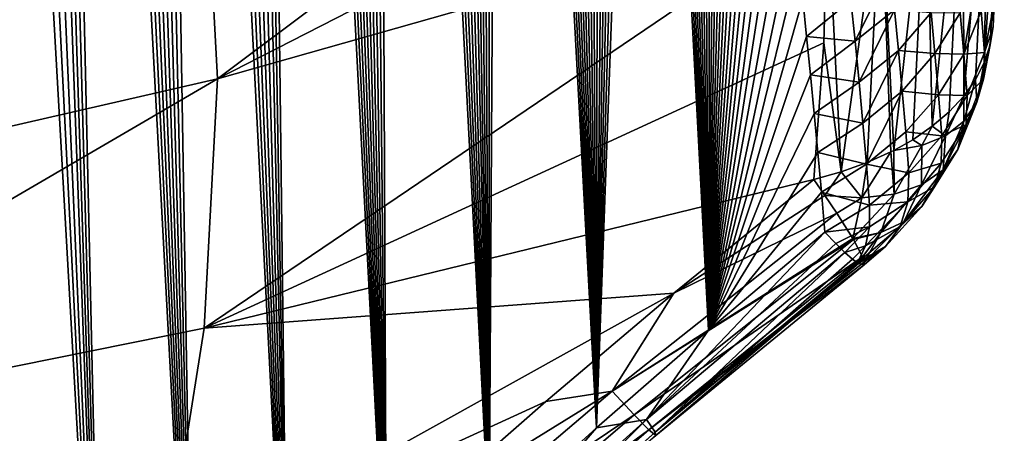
# Model space of a CAD drawing. Header units: metres. Extents: x -109 to 109, y -315 to 32.
# Tile 50 of 256: x -57.27 to -51.57, y -45.45 to -43.06. Entities that reach past the tile are written whole.
import ezdxf

# ---------------------------------------------------------------- set-up
doc = ezdxf.new("R2010")
doc.units = ezdxf.units.M
doc.layers.add('solid_K244242000C74_AAA', color=7, linetype='CONTINUOUS')

msp = doc.modelspace()

# ---------------------------------------------------------------- linework, layer by layer
at = {"layer": 'solid_K244242000C74_AAA'}
for points in [[(-56.776764, -48.210323, 56.532314), (-57.81488, -29.964819, 31.238884), (-57.692276, -30.040022, 31.557953)], [(-56.776764, -48.210323, 56.532314), (-57.268635, -48.759972, 56.311447), (-57.81488, -29.964819, 31.238884)], [(-56.776764, -48.210323, 56.532314), (-57.692276, -30.040022, 31.557953), (-57.567436, -30.125942, 31.890882)], [(-56.776764, -48.210323, 56.532314), (-57.567436, -30.125942, 31.890882), (-57.440353, -30.222376, 32.237381)], [(-56.776764, -48.210323, 56.532314), (-57.440353, -30.222376, 32.237381), (-57.354393, -30.292923, 32.476414)], [(-56.776764, -48.210323, 56.532314), (-57.354393, -30.292923, 32.476414), (-57.267448, -30.368692, 32.722126)], [(-56.776764, -48.210323, 56.532314), (-57.267448, -30.368692, 32.722126), (-57.179504, -30.449415, 32.974178)], [(-56.25893, -47.657288, 56.717468), (-57.179504, -30.449415, 32.974178), (-57.090576, -30.535357, 33.232883)], [(-56.25893, -47.657288, 56.717468), (-56.776764, -48.210323, 56.532314), (-57.179504, -30.449415, 32.974178)], [(-56.25893, -47.657288, 56.717468), (-57.090576, -30.535357, 33.232883), (-57.000671, -30.626858, 33.498646)], [(-56.25893, -47.657288, 56.717468), (-57.000671, -30.626858, 33.498646), (-56.90979, -30.724001, 33.771568)], [(-56.25893, -47.657288, 56.717468), (-56.90979, -30.724001, 33.771568), (-56.817924, -30.826532, 34.051319)], [(-56.25893, -47.657288, 56.717468), (-56.817924, -30.826532, 34.051319), (-56.725094, -30.93482, 34.338341)], [(-56.25893, -47.657288, 56.717468), (-56.725094, -30.93482, 34.338341), (-56.631325, -31.049271, 34.633102)], [(-56.25893, -47.657288, 56.717468), (-56.631325, -31.049271, 34.633102), (-56.536602, -31.169811, 34.93552)], [(-55.715214, -47.101196, 56.865753), (-56.536602, -31.169811, 34.93552), (-56.440926, -31.296284, 35.245399)], [(-55.715214, -47.101196, 56.865753), (-56.25893, -47.657288, 56.717468), (-56.536602, -31.169811, 34.93552)], [(-55.715214, -47.101196, 56.865753), (-56.440926, -31.296284, 35.245399), (-56.344334, -31.429161, 35.563271)], [(-55.715214, -47.101196, 56.865753), (-56.344334, -31.429161, 35.563271), (-56.246872, -31.568903, 35.889664)], [(-55.715214, -47.101196, 56.865753), (-56.246872, -31.568903, 35.889664), (-56.148502, -31.715212, 36.224243)], [(-55.715214, -47.101196, 56.865753), (-56.148502, -31.715212, 36.224243), (-56.049248, -31.868137, 36.567047)], [(-55.715214, -47.101196, 56.865753), (-56.049248, -31.868137, 36.567047), (-55.974266, -31.987507, 36.829918)], [(-55.715214, -47.101196, 56.865753), (-55.974266, -31.987507, 36.829918), (-55.898853, -32.111141, 37.098015)], [(-55.145679, -46.542526, 56.976097), (-55.898853, -32.111141, 37.098015), (-55.823017, -32.239033, 37.371338)], [(-55.145679, -46.542526, 56.976097), (-55.715214, -47.101196, 56.865753), (-55.898853, -32.111141, 37.098015)], [(-55.145679, -46.542526, 56.976097), (-55.823017, -32.239033, 37.371338), (-55.7467, -32.370857, 37.649529)], [(-55.145679, -46.542526, 56.976097), (-55.7467, -32.370857, 37.649529), (-55.669956, -32.506863, 37.93285)], [(-55.145679, -46.542526, 56.976097), (-55.669956, -32.506863, 37.93285), (-55.592827, -32.64732, 38.221592)], [(-55.145679, -46.542526, 56.976097), (-55.592827, -32.64732, 38.221592), (-55.515362, -32.7925, 38.516045)], [(-55.145679, -46.542526, 56.976097), (-55.515362, -32.7925, 38.516045), (-55.437572, -32.942451, 38.816273)], [(-55.145679, -46.542526, 56.976097), (-55.437572, -32.942451, 38.816273), (-55.359379, -33.096756, 39.12183)], [(-55.145679, -46.542526, 56.976097), (-55.359379, -33.096756, 39.12183), (-55.280846, -33.255676, 39.432991)], [(-55.145679, -46.542526, 56.976097), (-55.280846, -33.255676, 39.432991), (-55.202034, -33.419529, 39.75008)], [(-54.550102, -45.981064, 57.04678), (-55.202034, -33.419529, 39.75008), (-55.123028, -33.588634, 40.073437)], [(-54.550102, -45.981064, 57.04678), (-55.145679, -46.542526, 56.976097), (-55.202034, -33.419529, 39.75008)], [(-54.550102, -45.981064, 57.04678), (-55.123028, -33.588634, 40.073437), (-55.043846, -33.763107, 40.403191)], [(-54.550102, -45.981064, 57.04678), (-55.043846, -33.763107, 40.403191), (-54.964371, -33.942425, 40.738808)], [(-54.550102, -45.981064, 57.04678), (-54.964371, -33.942425, 40.738808), (-54.884682, -34.126858, 41.080563)], [(-54.550102, -45.981064, 57.04678), (-54.884682, -34.126858, 41.080563), (-54.804874, -34.31678, 41.428833)], [(-54.550102, -45.981064, 57.04678), (-54.804874, -34.31678, 41.428833), (-54.74102, -34.472927, 41.712399)], [(-54.550102, -45.981064, 57.04678), (-54.74102, -34.472927, 41.712399), (-54.677208, -34.633011, 42.000565)], [(-54.550102, -45.981064, 57.04678), (-54.677208, -34.633011, 42.000565), (-54.613342, -34.796688, 42.293003)], [(-54.550102, -45.981064, 57.04678), (-54.613342, -34.796688, 42.293003), (-54.5494, -34.963833, 42.589592)], [(-54.550102, -45.981064, 57.04678), (-54.5494, -34.963833, 42.589592), (-54.485451, -35.134682, 42.890556)], [(-53.928799, -45.417698, 57.076584), (-54.550102, -45.981064, 57.04678), (-54.485451, -35.134682, 42.890556)], [(-53.928799, -45.417698, 57.076584), (-54.485451, -35.134682, 42.890556), (-54.42157, -35.309456, 43.196121)], [(-53.928799, -45.417698, 57.076584), (-54.42157, -35.309456, 43.196121), (-54.357834, -35.488392, 43.506508)], [(-53.928799, -45.417698, 57.076584), (-54.357834, -35.488392, 43.506508), (-54.294312, -35.671711, 43.821941)], [(-53.928799, -45.417698, 57.076584), (-54.294312, -35.671711, 43.821941), (-54.23098, -35.859325, 44.142349)], [(-53.928799, -45.417698, 57.076584), (-54.23098, -35.859325, 44.142349), (-54.167686, -36.050766, 44.467297)], [(-53.928799, -45.417698, 57.076584), (-54.167686, -36.050766, 44.467297), (-54.104527, -36.246277, 44.797012)], [(-53.928799, -45.417698, 57.076584), (-54.104527, -36.246277, 44.797012), (-54.041603, -36.446136, 45.131756)], [(-53.928799, -45.417698, 57.076584), (-54.041603, -36.446136, 45.131756), (-53.979019, -36.650616, 45.471786)], [(-53.928799, -45.417698, 57.076584), (-53.979019, -36.650616, 45.471786), (-53.916878, -36.859993, 45.817364)], [(-53.928799, -45.417698, 57.076584), (-53.916878, -36.859993, 45.817364), (-53.855244, -37.074417, 46.168644)], [(-53.928799, -45.417698, 57.076584), (-53.855244, -37.074417, 46.168644), (-53.804073, -37.256454, 46.465286)], [(-53.928799, -45.417698, 57.076584), (-53.804073, -37.256454, 46.465286), (-53.753105, -37.44157, 46.765518)], [(-53.928799, -45.417698, 57.076584), (-53.753105, -37.44157, 46.765518), (-53.702415, -37.629963, 47.069508)], [(-53.928799, -45.417698, 57.076584), (-53.702415, -37.629963, 47.069508), (-53.652092, -37.821819, 47.37743)], [(-53.281349, -44.85178, 57.063065), (-53.928799, -45.417698, 57.076584), (-53.652092, -37.821819, 47.37743)], [(-53.281349, -44.85178, 57.063065), (-53.652092, -37.821819, 47.37743), (-53.602219, -38.017334, 47.689461)], [(-53.281349, -44.85178, 57.063065), (-53.602219, -38.017334, 47.689461), (-53.552879, -38.216702, 48.005772)], [(-53.281349, -44.85178, 57.063065), (-53.552879, -38.216702, 48.005772), (-53.504154, -38.420109, 48.326542)], [(-53.281349, -44.85178, 57.063065), (-53.504154, -38.420109, 48.326542), (-53.455952, -38.627323, 48.651585)], [(-53.281349, -44.85178, 57.063065), (-53.455952, -38.627323, 48.651585), (-53.408073, -38.837898, 48.980522)], [(-53.281349, -44.85178, 57.063065), (-53.408073, -38.837898, 48.980522), (-53.360634, -39.052063, 49.313549)], [(-53.281349, -44.85178, 57.063065), (-53.360634, -39.052063, 49.313549), (-53.313747, -39.270058, 49.650867)], [(-53.281349, -44.85178, 57.063065), (-53.313747, -39.270058, 49.650867), (-53.26754, -39.492119, 49.992683)], [(-53.281349, -44.85178, 57.063065), (-53.26754, -39.492119, 49.992683), (-53.228554, -39.685875, 50.289406)], [(-53.281349, -44.85178, 57.063065), (-53.228554, -39.685875, 50.289406), (-53.190228, -39.882938, 50.589714)], [(-53.281349, -44.85178, 57.063065), (-53.190228, -39.882938, 50.589714), (-53.15263, -40.083462, 50.893738)], [(-53.281349, -44.85178, 57.063065), (-53.15263, -40.083462, 50.893738), (-53.115677, -40.287277, 51.201347)], [(-53.281349, -44.85178, 57.063065), (-53.115677, -40.287277, 51.201347), (-53.079124, -40.493877, 51.51215)], [(-53.281349, -44.85178, 57.063065), (-53.079124, -40.493877, 51.51215), (-53.04306, -40.703438, 51.826275)], [(-53.281349, -44.85178, 57.063065), (-53.04306, -40.703438, 51.826275), (-53.007595, -40.916145, 52.143871)], [(-52.671467, -40.810352, 61.656857), (-56.199856, -41.951969, 62.988171), (-56.123402, -43.396534, 61.976673)], [(-52.612644, -41.602249, 61.102367), (-52.671467, -40.810352, 61.656857), (-56.123402, -43.396534, 61.976673)], [(-53.281349, -44.85178, 57.063065), (-53.007595, -40.916145, 52.143871), (-52.972832, -41.132191, 52.465096)], [(-53.281349, -44.85178, 57.063065), (-52.972832, -41.132191, 52.465096), (-52.938873, -41.351757, 52.790104)], [(-53.281349, -44.85178, 57.063065), (-52.938873, -41.351757, 52.790104), (-52.905827, -41.575035, 53.119038)], [(-52.593029, -42.395443, 60.546967), (-52.612644, -41.602249, 61.102367), (-56.123402, -43.396534, 61.976673)], [(-53.281349, -44.85178, 57.063065), (-52.905827, -41.575035, 53.119038), (-52.873798, -41.802212, 53.452061)], [(-51.568851, -41.547901, 59.336552), (-51.685043, -43.303505, 58.33054), (-51.650612, -43.200737, 58.178886)], [(-51.654892, -41.755722, 59.63335), (-51.685043, -43.303505, 58.33054), (-51.568851, -41.547901, 59.336552)], [(-51.568851, -41.547901, 59.336552), (-51.650612, -43.200737, 58.178886), (-51.633343, -43.095604, 58.026264)], [(-51.568851, -41.547901, 59.336552), (-51.633343, -43.095604, 58.026264), (-51.633423, -42.98962, 57.872932)], [(-51.806614, -41.950787, 59.911934), (-51.804031, -43.497955, 58.625103), (-51.654892, -41.755722, 59.63335)], [(-51.654892, -41.755722, 59.63335), (-51.804031, -43.497955, 58.625103), (-51.736343, -43.402912, 58.479721)], [(-51.654892, -41.755722, 59.63335), (-51.736343, -43.402912, 58.479721), (-51.685043, -43.303505, 58.33054)], [(-53.281349, -44.85178, 57.063065), (-52.873798, -41.802212, 53.452061), (-52.842892, -42.033478, 53.789326)], [(-56.199856, -41.951969, 62.988171), (-59.864399, -42.893753, 64.115204), (-59.783905, -44.235905, 63.175419)], [(-56.123402, -43.396534, 61.976673), (-56.199856, -41.951969, 62.988171), (-59.783905, -44.235905, 63.175419)], [(-52.018753, -42.126339, 60.162647), (-51.986191, -43.672054, 58.89946), (-51.806614, -41.950787, 59.911934)], [(-51.806614, -41.950787, 59.911934), (-51.986191, -43.672054, 58.89946), (-51.887573, -43.587955, 58.76545)], [(-51.806614, -41.950787, 59.911934), (-51.887573, -43.587955, 58.76545), (-51.804031, -43.497955, 58.625103)], [(-53.281349, -44.85178, 57.063065), (-52.842892, -42.033478, 53.789326), (-52.813084, -42.268768, 54.130783)], [(-52.283955, -42.276291, 60.376801), (-52.209187, -43.81155, 59.13026), (-52.018753, -42.126339, 60.162647)], [(-52.018753, -42.126339, 60.162647), (-52.209187, -43.81155, 59.13026), (-52.099018, -43.749447, 59.026054)], [(-52.018753, -42.126339, 60.162647), (-52.099018, -43.749447, 59.026054), (-51.986191, -43.672054, 58.89946)], [(-53.281349, -44.85178, 57.063065), (-52.813084, -42.268768, 54.130783), (-52.784214, -42.507782, 54.476204)], [(-52.283955, -42.276291, 60.376801), (-52.593029, -42.395443, 60.546967), (-52.512619, -43.935555, 59.350586)], [(-52.283955, -42.276291, 60.376801), (-52.512619, -43.935555, 59.350586), (-52.363392, -43.881886, 59.252529)], [(-52.283955, -42.276291, 60.376801), (-52.363392, -43.881886, 59.252529), (-52.225121, -43.819614, 59.144077)], [(-52.283955, -42.276291, 60.376801), (-52.225121, -43.819614, 59.144077), (-52.209187, -43.81155, 59.13026)], [(-56.199856, -44.841076, 60.965195), (-52.593029, -42.395443, 60.546967), (-56.123402, -43.396534, 61.976673)], [(-52.612644, -43.188637, 59.991566), (-52.593029, -42.395443, 60.546967), (-56.199856, -44.841076, 60.965195)], [(-52.512619, -43.935555, 59.350586), (-52.593029, -42.395443, 60.546967), (-52.612644, -43.188637, 59.991566)], [(-53.281349, -44.85178, 57.063065), (-52.784214, -42.507782, 54.476204), (-52.75972, -42.719975, 54.781704)], [(-53.281349, -44.85178, 57.063065), (-52.75972, -42.719975, 54.781704), (-52.73595, -42.935017, 55.09024)], [(-52.432293, -43.180267, 55.763214), (-52.456524, -42.944782, 55.427624), (-52.228397, -42.764534, 55.559273)], [(-52.432293, -43.180267, 55.763214), (-52.228397, -42.764534, 55.559273), (-52.204208, -42.998672, 55.892597)], [(-51.803471, -43.254097, 57.186016), (-51.824287, -43.014843, 56.849503), (-51.724571, -42.764893, 57.02018)], [(-51.803471, -43.254097, 57.186016), (-51.724571, -42.764893, 57.02018), (-51.703571, -43.004581, 57.357239)], [(-53.281349, -44.85178, 57.063065), (-52.73595, -42.935017, 55.09024), (-52.712902, -43.152905, 55.401817)], [(-52.456524, -42.944782, 55.427624), (-52.712902, -43.152905, 55.401817), (-52.73595, -42.935017, 55.09024)], [(-52.432293, -43.180267, 55.763214), (-52.712902, -43.152905, 55.401817), (-52.456524, -42.944782, 55.427624)], [(-52.40937, -43.41642, 56.098434), (-52.432293, -43.180267, 55.763214), (-52.204208, -42.998672, 55.892597)], [(-52.40937, -43.41642, 56.098434), (-52.204208, -42.998672, 55.892597), (-52.181332, -43.233459, 56.225571)], [(-52.181332, -43.233459, 56.225571), (-52.204208, -42.998672, 55.892597), (-51.992592, -43.01305, 56.357475)], [(-52.181332, -43.233459, 56.225571), (-51.992592, -43.01305, 56.357475), (-51.970642, -43.250797, 56.693218)], [(-51.970642, -43.250797, 56.693218), (-51.992592, -43.01305, 56.357475), (-51.824287, -43.014843, 56.849503)], [(-51.970642, -43.250797, 56.693218), (-51.824287, -43.014843, 56.849503), (-51.803471, -43.254097, 57.186016)], [(-51.803471, -43.254097, 57.186016), (-51.703571, -43.004581, 57.357239), (-51.68399, -43.244926, 57.693916)], [(-51.68399, -43.244926, 57.693916), (-51.703571, -43.004581, 57.357239), (-51.633423, -42.98962, 57.872932)], [(-51.633343, -43.095604, 58.026264), (-51.68399, -43.244926, 57.693916), (-51.633423, -42.98962, 57.872932)], [(-51.633343, -43.095604, 58.026264), (-51.688671, -43.398663, 57.928699), (-51.68399, -43.244926, 57.693916)], [(-51.633343, -43.095604, 58.026264), (-51.650612, -43.200737, 58.178886), (-51.688671, -43.398663, 57.928699)], [(-52.671467, -43.98053, 59.437077), (-52.612644, -43.188637, 59.991566), (-56.199856, -44.841076, 60.965195)], [(-53.281349, -44.85178, 57.063065), (-52.712902, -43.152905, 55.401817), (-52.690575, -43.373634, 55.716434)], [(-52.432293, -43.180267, 55.763214), (-52.690575, -43.373634, 55.716434), (-52.712902, -43.152905, 55.401817)], [(-52.40937, -43.41642, 56.098434), (-52.690575, -43.373634, 55.716434), (-52.432293, -43.180267, 55.763214)], [(-52.512619, -43.935555, 59.350586), (-52.612644, -43.188637, 59.991566), (-52.671467, -43.98053, 59.437077)], [(-52.387764, -43.65324, 56.433285), (-52.40937, -43.41642, 56.098434), (-52.181332, -43.233459, 56.225571)], [(-52.387764, -43.65324, 56.433285), (-52.181332, -43.233459, 56.225571), (-52.159763, -43.468876, 56.558186)], [(-52.159763, -43.468876, 56.558186), (-52.181332, -43.233459, 56.225571), (-51.970642, -43.250797, 56.693218)], [(-52.159763, -43.468876, 56.558186), (-51.970642, -43.250797, 56.693218), (-51.950047, -43.489174, 57.02861)], [(-51.950047, -43.489174, 57.02861), (-51.970642, -43.250797, 56.693218), (-51.803471, -43.254097, 57.186016)], [(-51.950047, -43.489174, 57.02861), (-51.803471, -43.254097, 57.186016), (-51.784039, -43.493961, 57.522175)], [(-51.803471, -43.254097, 57.186016), (-51.68399, -43.244926, 57.693916), (-51.784039, -43.493961, 57.522175)], [(-51.688671, -43.398663, 57.928699), (-51.784039, -43.493961, 57.522175), (-51.68399, -43.244926, 57.693916)], [(-51.650612, -43.200737, 58.178886), (-51.728378, -43.532051, 58.172443), (-51.688671, -43.398663, 57.928699)], [(-51.650612, -43.200737, 58.178886), (-51.685043, -43.303505, 58.33054), (-51.728378, -43.532051, 58.172443)], [(-51.685043, -43.303505, 58.33054), (-51.736343, -43.402912, 58.479721), (-51.728378, -43.532051, 58.172443)], [(-59.864399, -45.578056, 62.235638), (-56.123402, -43.396534, 61.976673), (-59.783905, -44.235905, 63.175419)], [(-56.199856, -44.841076, 60.965195), (-56.123402, -43.396534, 61.976673), (-59.864399, -45.578056, 62.235638)], [(-53.281349, -44.85178, 57.063065), (-52.690575, -43.373634, 55.716434), (-52.668972, -43.59721, 56.034092)], [(-52.40937, -43.41642, 56.098434), (-52.668972, -43.59721, 56.034092), (-52.690575, -43.373634, 55.716434)], [(-52.387764, -43.65324, 56.433285), (-52.668972, -43.59721, 56.034092), (-52.40937, -43.41642, 56.098434)], [(-51.736343, -43.402912, 58.479721), (-51.804031, -43.497955, 58.625103), (-51.802242, -43.642174, 58.419819)], [(-51.736343, -43.402912, 58.479721), (-51.802242, -43.642174, 58.419819), (-51.728378, -43.532051, 58.172443)], [(-51.790287, -43.662338, 57.780575), (-51.784039, -43.493961, 57.522175), (-51.688671, -43.398663, 57.928699)], [(-51.790287, -43.662338, 57.780575), (-51.688671, -43.398663, 57.928699), (-51.728378, -43.532051, 58.172443)], [(-52.367462, -43.890713, 56.767761), (-52.387764, -43.65324, 56.433285), (-52.159763, -43.468876, 56.558186)], [(-52.367462, -43.890713, 56.767761), (-52.159763, -43.468876, 56.558186), (-52.1395, -43.704926, 56.890442)], [(-52.1395, -43.704926, 56.890442), (-52.159763, -43.468876, 56.558186), (-51.950047, -43.489174, 57.02861)], [(-52.1395, -43.704926, 56.890442), (-51.950047, -43.489174, 57.02861), (-51.930798, -43.728168, 57.36364)], [(-51.950047, -43.489174, 57.02861), (-51.784039, -43.493961, 57.522175), (-51.930798, -43.728168, 57.36364)], [(-51.790287, -43.662338, 57.780575), (-51.930798, -43.728168, 57.36364), (-51.784039, -43.493961, 57.522175)], [(-51.804031, -43.497955, 58.625103), (-51.908649, -43.726631, 58.665428), (-51.802242, -43.642174, 58.419819)], [(-51.804031, -43.497955, 58.625103), (-51.887573, -43.587955, 58.76545), (-51.908649, -43.726631, 58.665428)], [(-51.837189, -43.80687, 58.049038), (-51.728378, -43.532051, 58.172443), (-51.802242, -43.642174, 58.419819)], [(-51.837189, -43.80687, 58.049038), (-51.790287, -43.662338, 57.780575), (-51.728378, -43.532051, 58.172443)], [(-53.281349, -44.85178, 57.063065), (-52.668972, -43.59721, 56.034092), (-52.648094, -43.823624, 56.35479)], [(-52.387764, -43.65324, 56.433285), (-52.648094, -43.823624, 56.35479), (-52.668972, -43.59721, 56.034092)], [(-51.887573, -43.587955, 58.76545), (-51.986191, -43.672054, 58.89946), (-51.908649, -43.726631, 58.665428)], [(-52.367462, -43.890713, 56.767761), (-52.648094, -43.823624, 56.35479), (-52.387764, -43.65324, 56.433285)], [(-51.923607, -43.924023, 58.321011), (-51.802242, -43.642174, 58.419819), (-51.908649, -43.726631, 58.665428)], [(-51.923607, -43.924023, 58.321011), (-51.837189, -43.80687, 58.049038), (-51.802242, -43.642174, 58.419819)], [(-52.367462, -43.890713, 56.767761), (-52.1395, -43.704926, 56.890442), (-52.120552, -43.941597, 57.22234)], [(-52.1395, -43.704926, 56.890442), (-51.930798, -43.728168, 57.36364), (-52.120552, -43.941597, 57.22234)], [(-51.986191, -43.672054, 58.89946), (-52.099018, -43.749447, 59.026054), (-52.04528, -43.783577, 58.903904)], [(-51.986191, -43.672054, 58.89946), (-52.04528, -43.783577, 58.903904), (-51.908649, -43.726631, 58.665428)], [(-51.973446, -44.021526, 57.849525), (-51.790287, -43.662338, 57.780575), (-51.837189, -43.80687, 58.049038)], [(-51.973446, -44.021526, 57.849525), (-51.934933, -43.884777, 57.602097), (-51.790287, -43.662338, 57.780575)], [(-51.934933, -43.884777, 57.602097), (-51.930798, -43.728168, 57.36364), (-51.790287, -43.662338, 57.780575)], [(-52.099018, -43.749447, 59.026054), (-52.209187, -43.81155, 59.13026), (-52.04528, -43.783577, 58.903904)], [(-51.934933, -43.884777, 57.602097), (-52.120552, -43.941597, 57.22234), (-51.930798, -43.728168, 57.36364)], [(-52.047421, -44.010948, 58.589851), (-51.908649, -43.726631, 58.665428), (-52.04528, -43.783577, 58.903904)], [(-52.047421, -44.010948, 58.589851), (-51.923607, -43.924023, 58.321011), (-51.908649, -43.726631, 58.665428)], [(-53.281349, -44.85178, 57.063065), (-52.648094, -43.823624, 56.35479), (-52.627941, -44.052883, 56.678535)], [(-52.367462, -43.890713, 56.767761), (-52.627941, -44.052883, 56.678535), (-52.648094, -43.823624, 56.35479)], [(-52.225121, -43.819614, 59.144077), (-52.394329, -44.086395, 59.092129), (-52.205616, -44.065514, 58.848999)], [(-52.225121, -43.819614, 59.144077), (-52.363392, -43.881886, 59.252529), (-52.394329, -44.086395, 59.092129)], [(-52.225121, -43.819614, 59.144077), (-52.205616, -44.065514, 58.848999), (-52.209187, -43.81155, 59.13026)], [(-52.205616, -44.065514, 58.848999), (-52.04528, -43.783577, 58.903904), (-52.209187, -43.81155, 59.13026)], [(-52.205616, -44.065514, 58.848999), (-52.047421, -44.010948, 58.589851), (-52.04528, -43.783577, 58.903904)], [(-52.045555, -44.135643, 58.100887), (-51.837189, -43.80687, 58.049038), (-51.923607, -43.924023, 58.321011)], [(-52.045555, -44.135643, 58.100887), (-51.973446, -44.021526, 57.849525), (-51.837189, -43.80687, 58.049038)], [(-52.363392, -43.881886, 59.252529), (-52.512619, -43.935555, 59.350586), (-52.394329, -44.086395, 59.092129)], [(-52.512619, -43.935555, 59.350586), (-52.671467, -43.98053, 59.437077), (-52.607822, -44.072536, 59.312897)], [(-52.367462, -43.890713, 56.767761), (-52.348476, -44.12883, 57.101856), (-52.627941, -44.052883, 56.678535)], [(-52.512619, -43.935555, 59.350586), (-52.607822, -44.072536, 59.312897), (-52.394329, -44.086395, 59.092129)], [(-52.367462, -43.890713, 56.767761), (-52.120552, -43.941597, 57.22234), (-52.348476, -44.12883, 57.101856)], [(-52.149792, -44.224796, 58.35107), (-51.923607, -43.924023, 58.321011), (-52.047421, -44.010948, 58.589851)], [(-52.149792, -44.224796, 58.35107), (-52.045555, -44.135643, 58.100887), (-51.923607, -43.924023, 58.321011)], [(-52.126499, -44.1082, 57.47776), (-52.120552, -43.941597, 57.22234), (-51.934933, -43.884777, 57.602097)], [(-52.126499, -44.1082, 57.47776), (-51.934933, -43.884777, 57.602097), (-51.973446, -44.021526, 57.849525)], [(-53.481285, -44.637535, 59.470413), (-52.671467, -43.98053, 59.437077), (-56.199856, -44.841076, 60.965195)], [(-52.607822, -44.072536, 59.312897), (-52.671467, -43.98053, 59.437077), (-53.481285, -44.637535, 59.470413)], [(-52.126499, -44.1082, 57.47776), (-52.348476, -44.12883, 57.101856), (-52.120552, -43.941597, 57.22234)], [(-53.281349, -44.85178, 57.063065), (-52.627941, -44.052883, 56.678535), (-52.608517, -44.284977, 57.005322)], [(-52.348476, -44.12883, 57.101856), (-52.608517, -44.284977, 57.005322), (-52.627941, -44.052883, 56.678535)], [(-52.284039, -44.287174, 58.594978), (-52.047421, -44.010948, 58.589851), (-52.205616, -44.065514, 58.848999)], [(-52.284039, -44.287174, 58.594978), (-52.149792, -44.224796, 58.35107), (-52.047421, -44.010948, 58.589851)], [(-52.172195, -44.251537, 57.743084), (-51.973446, -44.021526, 57.849525), (-52.045555, -44.135643, 58.100887)], [(-52.172195, -44.251537, 57.743084), (-52.126499, -44.1082, 57.47776), (-51.973446, -44.021526, 57.849525)], [(-52.607822, -44.072536, 59.312897), (-53.481285, -44.637535, 59.470413), (-52.538174, -44.175201, 59.14616)], [(-52.394329, -44.086395, 59.092129), (-52.607822, -44.072536, 59.312897), (-52.538174, -44.175201, 59.14616)], [(-52.394329, -44.086395, 59.092129), (-52.538174, -44.175201, 59.14616), (-52.445499, -44.321476, 58.827629)], [(-52.394329, -44.086395, 59.092129), (-52.445499, -44.321476, 58.827629), (-52.205616, -44.065514, 58.848999)], [(-52.284039, -44.287174, 58.594978), (-52.205616, -44.065514, 58.848999), (-52.445499, -44.321476, 58.827629)], [(-52.372581, -44.364559, 57.480873), (-52.126499, -44.1082, 57.47776), (-52.172195, -44.251537, 57.743084)], [(-52.372581, -44.364559, 57.480873), (-52.349361, -44.25296, 57.288177), (-52.126499, -44.1082, 57.47776)], [(-52.349361, -44.25296, 57.288177), (-52.348476, -44.12883, 57.101856), (-52.126499, -44.1082, 57.47776)], [(-52.349361, -44.25296, 57.288177), (-52.608517, -44.284977, 57.005322), (-52.348476, -44.12883, 57.101856)], [(-52.25655, -44.368187, 58.011982), (-52.045555, -44.135643, 58.100887), (-52.149792, -44.224796, 58.35107)], [(-52.25655, -44.368187, 58.011982), (-52.172195, -44.251537, 57.743084), (-52.045555, -44.135643, 58.100887)], [(-52.538174, -44.175201, 59.14616), (-53.481285, -44.637535, 59.470413), (-53.839325, -45.203766, 59.218964)], [(-52.445499, -44.321476, 58.827629), (-52.538174, -44.175201, 59.14616), (-53.839325, -45.203766, 59.218964)], [(-52.284039, -44.287174, 58.594978), (-52.378799, -44.456276, 58.278687), (-52.149792, -44.224796, 58.35107)], [(-52.25655, -44.368187, 58.011982), (-52.149792, -44.224796, 58.35107), (-52.378799, -44.456276, 58.278687)], [(-52.349361, -44.25296, 57.288177), (-52.54483, -44.34956, 57.17046), (-52.608517, -44.284977, 57.005322)], [(-52.349361, -44.25296, 57.288177), (-52.491066, -44.401638, 57.343365), (-52.54483, -44.34956, 57.17046)], [(-52.372581, -44.364559, 57.480873), (-52.491066, -44.401638, 57.343365), (-52.349361, -44.25296, 57.288177)], [(-52.25655, -44.368187, 58.011982), (-52.418175, -44.462399, 57.677441), (-52.172195, -44.251537, 57.743084)], [(-52.372581, -44.364559, 57.480873), (-52.172195, -44.251537, 57.743084), (-52.418175, -44.462399, 57.677441)], [(-52.445499, -44.321476, 58.827629), (-53.839325, -45.203766, 59.218964), (-52.442642, -44.326313, 58.814507)], [(-53.839325, -45.203766, 59.218964), (-53.712273, -45.340698, 58.891727), (-52.442642, -44.326313, 58.814507)], [(-52.442642, -44.326313, 58.814507), (-53.712273, -45.340698, 58.891727), (-52.389034, -44.427128, 58.455441)], [(-53.64006, -45.369164, 57.419926), (-53.281349, -44.85178, 57.063065), (-52.608517, -44.284977, 57.005322)], [(-52.54483, -44.34956, 57.17046), (-53.64006, -45.369164, 57.419926), (-52.608517, -44.284977, 57.005322)], [(-52.284039, -44.287174, 58.594978), (-52.445499, -44.321476, 58.827629), (-52.442642, -44.326313, 58.814507)], [(-52.284039, -44.287174, 58.594978), (-52.442642, -44.326313, 58.814507), (-52.389034, -44.427128, 58.455441)], [(-52.284039, -44.287174, 58.594978), (-52.389034, -44.427128, 58.455441), (-52.378799, -44.456276, 58.278687)], [(-52.54483, -44.34956, 57.17046), (-52.491066, -44.401638, 57.343365), (-53.64006, -45.369164, 57.419926)], [(-52.372581, -44.364559, 57.480873), (-52.447071, -44.440289, 57.522587), (-52.491066, -44.401638, 57.343365)], [(-52.372581, -44.364559, 57.480873), (-52.418175, -44.462399, 57.677441), (-52.447071, -44.440289, 57.522587)], [(-52.25655, -44.368187, 58.011982), (-52.413601, -44.465408, 57.706547), (-52.418175, -44.462399, 57.677441)], [(-52.25655, -44.368187, 58.011982), (-52.379158, -44.473991, 58.081665), (-52.413601, -44.465408, 57.706547)], [(-52.25655, -44.368187, 58.011982), (-52.378799, -44.456276, 58.278687), (-52.379158, -44.473991, 58.081665)], [(-53.712273, -45.340698, 58.891727), (-53.626579, -45.42786, 58.535313), (-52.389034, -44.427128, 58.455441)], [(-53.589813, -45.442345, 57.786114), (-53.64006, -45.369164, 57.419926), (-52.491066, -44.401638, 57.343365)], [(-52.378799, -44.456276, 58.278687), (-52.389034, -44.427128, 58.455441), (-53.626579, -45.42786, 58.535313)], [(-52.447071, -44.440289, 57.522587), (-53.589813, -45.442345, 57.786114), (-52.491066, -44.401638, 57.343365)], [(-52.447071, -44.440289, 57.522587), (-52.418175, -44.462399, 57.677441), (-53.589813, -45.442345, 57.786114)], [(-52.378799, -44.456276, 58.278687), (-53.626579, -45.42786, 58.535313), (-52.379158, -44.473991, 58.081665)], [(-53.626579, -45.42786, 58.535313), (-53.58527, -45.462147, 58.162361), (-52.379158, -44.473991, 58.081665)], [(-52.418175, -44.462399, 57.677441), (-52.413601, -44.465408, 57.706547), (-53.589813, -45.442345, 57.786114)], [(-53.58527, -45.462147, 58.162361), (-53.589813, -45.442345, 57.786114), (-52.413601, -44.465408, 57.706547)], [(-52.379158, -44.473991, 58.081665), (-53.58527, -45.462147, 58.162361), (-52.413601, -44.465408, 57.706547)], [(-53.481285, -44.637535, 59.470413), (-56.199856, -44.841076, 60.965195), (-56.428635, -46.27478, 59.961304)], [(-54.223557, -45.263603, 59.454407), (-53.481285, -44.637535, 59.470413), (-56.428635, -46.27478, 59.961304)], [(-53.839325, -45.203766, 59.218964), (-53.481285, -44.637535, 59.470413), (-54.223557, -45.263603, 59.454407)], [(-56.428635, -46.27478, 59.961304), (-56.199856, -44.841076, 60.965195), (-59.864399, -45.578056, 62.235638)], [(-53.64006, -45.369164, 57.419926), (-53.928799, -45.417698, 57.076584), (-53.281349, -44.85178, 57.063065)], [(-53.839325, -45.203766, 59.218964), (-54.908985, -45.86565, 59.395912), (-55.10564, -46.282269, 59.145485)], [(-53.839325, -45.203766, 59.218964), (-55.10564, -46.282269, 59.145485), (-53.712273, -45.340698, 58.891727)], [(-53.839325, -45.203766, 59.218964), (-54.223557, -45.263603, 59.454407), (-54.908985, -45.86565, 59.395912)], [(-54.908985, -45.86565, 59.395912), (-54.223557, -45.263603, 59.454407), (-56.428635, -46.27478, 59.961304)], [(-55.10564, -46.282269, 59.145485), (-54.947662, -46.402313, 58.825161), (-53.712273, -45.340698, 58.891727)], [(-53.712273, -45.340698, 58.891727), (-54.947662, -46.402313, 58.825161), (-53.626579, -45.42786, 58.535313)], [(-53.64006, -45.369164, 57.419926), (-54.755604, -46.372082, 57.364193), (-53.928799, -45.417698, 57.076584)], [(-54.732544, -46.457508, 57.73045), (-54.755604, -46.372082, 57.364193), (-53.64006, -45.369164, 57.419926)], [(-54.755604, -46.372082, 57.364193), (-54.550102, -45.981064, 57.04678), (-53.928799, -45.417698, 57.076584)], [(-53.589813, -45.442345, 57.786114), (-54.732544, -46.457508, 57.73045), (-53.64006, -45.369164, 57.419926)], [(-54.947662, -46.402313, 58.825161), (-54.830315, -46.4729, 58.474133), (-53.626579, -45.42786, 58.535313)], [(-53.626579, -45.42786, 58.535313), (-54.830315, -46.4729, 58.474133), (-53.58527, -45.462147, 58.162361)], [(-54.757751, -46.491516, 58.104858), (-54.732544, -46.457508, 57.73045), (-53.589813, -45.442345, 57.786114)], [(-53.58527, -45.462147, 58.162361), (-54.757751, -46.491516, 58.104858), (-53.589813, -45.442345, 57.786114)]]:
    msp.add_3dface(points, dxfattribs=at)

doc.saveas('drawing.dxf')
